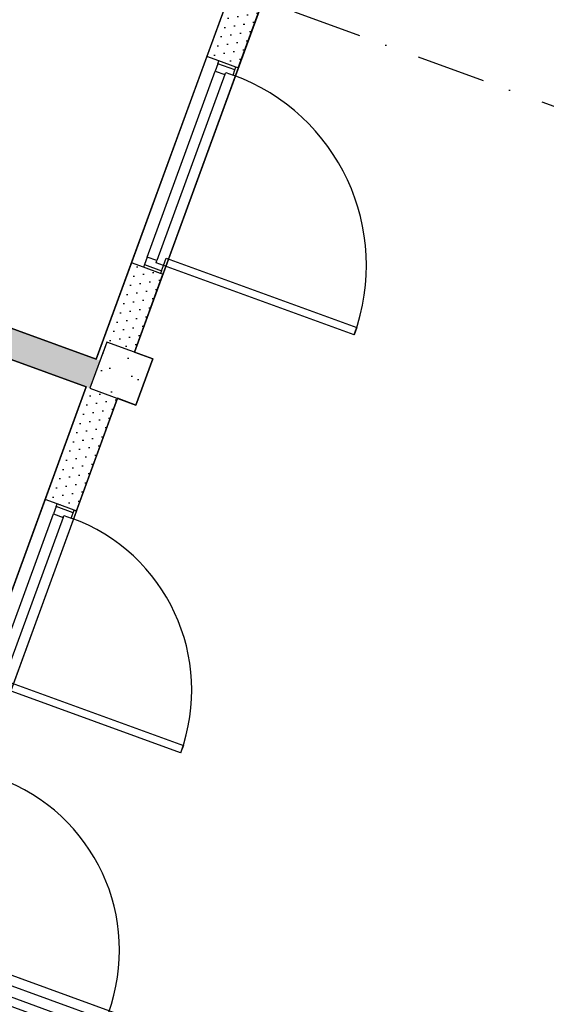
# Model space of a CAD drawing. Header units: millimetres. Extents: x 112481703 to 112587609, y 1264638581 to 1264713694.
# Tile 98 of 174: x 112547335 to 112550018, y 1264665419 to 1264670441. Entities that reach past the tile are written whole.
import ezdxf

# ---------------------------------------------------------------- set-up
doc = ezdxf.new("R2010")
doc.units = ezdxf.units.MM
doc.header["$LTSCALE"] = 0.5
doc.header["$MEASUREMENT"] = 0
doc.linetypes.add('PLINE', pattern=[0])
doc.linetypes.add('Prikk & stiplet', pattern=[1340.555525, 705.555534, -352.777767, 0, -282.222223])
for name, color, linetype in [('222- Søyler', 7, 'Continuous'), ('222- Søyler  (Skravur)', 7, 'Continuous'), ('242- Ikke-bærende innervegger', 7, 'Continuous'), ('242- Ikke-bærende innervegger (Skravur)', 7, 'Continuous'), ('244- Vinduer_ dører_ foldevegger(Nye konstruksjoner)', 7, 'Continuous'), ('852- Snittmarkør', 7, 'Continuous'), ('862- M___Nettoareal(Nye konstruksjoner)', 7, 'Continuous'), ('862- M___Nettoareal(Polylinje)(Nye konstruksjoner)', 7, 'Continuous')]:
    doc.layers.add(name, color=color, linetype=linetype)
pattern_1 = [(249.956, (112557650, 1264717795), (-81.357, 29.68231), [0, -50]), (249.956, (112557682.11, 1264717756.67), (-81.357, 29.68231), [0, -50])]

# ---------------------------------------------------------------- blocks, each defined once
blk = doc.blocks.new('Korridor_1201_58', base_point=(112550677.5, 1264675094.3))
at = {"layer": '862- M___Nettoareal(Polylinje)(Nye konstruksjoner)', "linetype": 'PLINE', "flags": 128}
blk.add_lwpolyline([(112557008, 1264683547.1), (112555462.7, 1264684110.9), (112553813.7, 1264679591.3), (112551675.2, 1264680371.5), (112551120, 1264678849.6), (112551642.7, 1264678658.9), (112550312.8, 1264675014), (112546658.4, 1264676347.2), (112546110.1, 1264674844.1), (112548017.1, 1264674148.4), (112549075.8, 1264671915), (112547919.1, 1264668744.7), (112548013, 1264668710.4), (112547927.3, 1264668475.5), (112547833.4, 1264668509.8), (112546822.3, 1264665738.5), (112548099.9, 1264665272.3), (112550166.7, 1264664518.3), (112550701.4, 1264665983.8), (112551697.2, 1264665620.5), (112552211.3, 1264667029.7), (112550943, 1264667492.4), (112552811, 1264672612.3), (112552994.2, 1264672545.4), (112553734.5, 1264674574.6), (112555266.6, 1264678774)], close=True, dxfattribs=at)
blk = doc.blocks.new('Fotpleie_1320_59', base_point=(112545769.6, 1264671378.4))
at = {"layer": '862- M___Nettoareal(Polylinje)(Nye konstruksjoner)', "linetype": 'PLINE', "flags": 128}
blk.add_lwpolyline([(112548534, 1264670926), (112544048.2, 1264672562.6), (112543239.3, 1264670345.6), (112547725.1, 1264668709)], close=True, dxfattribs=at)
blk = doc.blocks.new('HT - Kontor_1330_86', base_point=(112544559.2, 1264668191.2))
at = {"layer": '862- M___Nettoareal(Polylinje)(Nye konstruksjoner)', "linetype": 'PLINE', "flags": 128}
blk.add_lwpolyline([(112547673.7, 1264668568.1), (112543187.9, 1264670204.7), (112542176.8, 1264667433.3), (112546662.6, 1264665796.7)], close=True, dxfattribs=at)
blk = doc.blocks.new('Dør[9]', base_point=(112557650, 1264717795))
at = {"layer": '244- Vinduer_ dører_ foldevegger(Nye konstruksjoner)', "linetype": 'PLINE'}
for p, q in [((112547229.5, 1264666571.4), (112546909.3, 1264665694)), ((112546946.9, 1264665680.2), (112547267, 1264666557.7)), ((112547267, 1264666557.7), (112547229.5, 1264666571.4)), ((112546868.9, 1264665708.7), (112546837.1, 1264665621.3)), ((112546868.9, 1264665708.7), (112546837.1, 1264665621.3)), ((112546868.9, 1264665708.7), (112546837.1, 1264665621.3)), ((112546851.2, 1264665616.2), (112546883, 1264665703.5)), ((112546873.1, 1264665720), (112546868.9, 1264665708.7)), ((112546883, 1264665703.5), (112546868.9, 1264665708.7)), ((112547831.3, 1264665370.4), (112546873.1, 1264665720)), ((112546883, 1264665703.5), (112546909.3, 1264665694)), ((112546909.3, 1264665694), (112546895.6, 1264665656.4)), ((112546909.3, 1264665694), (112546946.9, 1264665680.2)), ((112546906.9, 1264665652.3), (112546888.7, 1264665602.5)), ((112546895.6, 1264665656.4), (112546906.9, 1264665652.3)), ((112547761.8, 1264665340.4), (112546906.9, 1264665652.3)), ((112546837.1, 1264665621.3), (112546821.7, 1264665579)), ((112546851.2, 1264665616.2), (112546837.1, 1264665621.3)), ((112546888.7, 1264665602.5), (112546851.2, 1264665616.2)), ((112546888.7, 1264665602.5), (112547743.6, 1264665290.6)), ((112547779.9, 1264665229.5), (112546821.7, 1264665579)), ((112547743.6, 1264665290.6), (112547761.8, 1264665340.4)), ((112547761.8, 1264665340.4), (112547773.1, 1264665336.3)), ((112547773.1, 1264665336.3), (112547786.8, 1264665373.8)), ((112547813.1, 1264665364.2), (112547781.2, 1264665276.9)), ((112547786.8, 1264665373.8), (112547813.1, 1264665364.2)), ((112547827.2, 1264665359.1), (112547795.3, 1264665271.7)), ((112547827.2, 1264665359.1), (112547795.3, 1264665271.7)), ((112547827.2, 1264665359.1), (112547795.3, 1264665271.7)), ((112547813.1, 1264665364.2), (112547827.2, 1264665359.1)), ((112547831.3, 1264665370.4), (112547827.2, 1264665359.1)), ((112547781.2, 1264665276.9), (112547743.6, 1264665290.6)), ((112547795.3, 1264665271.7), (112547779.9, 1264665229.5)), ((112547781.2, 1264665276.9), (112547795.3, 1264665271.7))]:
    blk.add_line(p, q, dxfattribs=at)
blk.add_arc((112546909.3, 1264665694), 934, 339.956, 69.956, dxfattribs=at)
blk = doc.blocks.new('Dør[48]', base_point=(112557650, 1264717795))
at = {"layer": '244- Vinduer_ dører_ foldevegger(Nye konstruksjoner)', "linetype": 'PLINE'}
for p, q in [((112548288.5, 1264670253.1), (112547904.6, 1264669200.9)), ((112548349.5, 1264670230.8), (112548288.5, 1264670253.1)), ((112548344.4, 1264670216.7), (112548330.7, 1264670179.2)), ((112548344.4, 1264670216.7), (112548349.5, 1264670230.8)), ((112548431.8, 1264670184.9), (112548344.4, 1264670216.7)), ((112548436.9, 1264670199), (112548349.5, 1264670230.8)), ((112548436.9, 1264670199), (112548349.5, 1264670230.8)), ((112548436.9, 1264670199), (112548349.5, 1264670230.8)), ((112547984.5, 1264669230.3), (112548330.7, 1264670179.2)), ((112548448.2, 1264670194.8), (112548064.3, 1264669142.7)), ((112548330.7, 1264670179.2), (112548380.5, 1264670161)), ((112548380.5, 1264670161), (112548384.6, 1264670172.3)), ((112548384.6, 1264670172.3), (112548422.2, 1264670158.6)), ((112548422.2, 1264670158.6), (112548431.8, 1264670184.9)), ((112548431.8, 1264670184.9), (112548436.9, 1264670199)), ((112548448.2, 1264670194.8), (112548436.9, 1264670199)), ((112548380.5, 1264670161), (112548034.3, 1264669212.2)), ((112547984.5, 1264669230.3), (112547970.8, 1264669192.8)), ((112548034.3, 1264669212.2), (112547984.5, 1264669230.3)), ((112548030.2, 1264669200.9), (112548034.3, 1264669212.2)), ((112548067.8, 1264669187.2), (112548081.5, 1264669224.8)), ((112548081.5, 1264669224.8), (112549052.8, 1264668870.4)), ((112547965.7, 1264669178.7), (112547904.6, 1264669200.9)), ((112547970.8, 1264669192.8), (112547965.7, 1264669178.7)), ((112548053, 1264669146.8), (112547965.7, 1264669178.7)), ((112548053, 1264669146.8), (112547965.7, 1264669178.7)), ((112548053, 1264669146.8), (112547965.7, 1264669178.7)), ((112547970.8, 1264669192.8), (112548058.2, 1264669160.9)), ((112548067.8, 1264669187.2), (112548030.2, 1264669200.9)), ((112548058.2, 1264669160.9), (112548053, 1264669146.8)), ((112548058.2, 1264669160.9), (112548067.8, 1264669187.2)), ((112549039.1, 1264668832.8), (112548067.8, 1264669187.2)), ((112548064.3, 1264669142.7), (112548053, 1264669146.8)), ((112549052.8, 1264668870.4), (112549039.1, 1264668832.8))]:
    blk.add_line(p, q, dxfattribs=at)
blk.add_arc((112548067.8, 1264669187.2), 1034, 339.956, 69.956, dxfattribs=at)
blk = doc.blocks.new('Dør[90]', base_point=(112557650, 1264717795))
at = {"layer": '244- Vinduer_ dører_ foldevegger(Nye konstruksjoner)', "linetype": 'PLINE'}
for p, q in [((112547464.1, 1264667993.6), (112547114.5, 1264667035.4)), ((112547525.2, 1264667971.4), (112547464.1, 1264667993.6)), ((112547520, 1264667957.3), (112547506.3, 1264667919.7)), ((112547520, 1264667957.3), (112547525.2, 1264667971.4)), ((112547607.4, 1264667925.4), (112547520, 1264667957.3)), ((112547612.6, 1264667939.5), (112547525.2, 1264667971.4)), ((112547612.6, 1264667939.5), (112547525.2, 1264667971.4)), ((112547612.6, 1264667939.5), (112547525.2, 1264667971.4)), ((112547194.4, 1264667064.8), (112547506.3, 1264667919.7)), ((112547556.1, 1264667901.5), (112547244.2, 1264667046.7)), ((112547623.8, 1264667935.4), (112547274.2, 1264666977.2)), ((112547506.3, 1264667919.7), (112547556.1, 1264667901.5)), ((112547556.1, 1264667901.5), (112547560.2, 1264667912.8)), ((112547560.2, 1264667912.8), (112547597.8, 1264667899.1)), ((112547597.8, 1264667899.1), (112547607.4, 1264667925.4)), ((112547607.4, 1264667925.4), (112547612.6, 1264667939.5)), ((112547623.8, 1264667935.4), (112547612.6, 1264667939.5)), ((112547194.4, 1264667064.8), (112547180.7, 1264667027.2)), ((112547244.2, 1264667046.7), (112547194.4, 1264667064.8)), ((112547277.7, 1264667021.7), (112547291.4, 1264667059.2)), ((112547291.4, 1264667059.2), (112548168.8, 1264666739.1)), ((112547175.6, 1264667013.1), (112547114.5, 1264667035.4)), ((112547180.7, 1264667027.2), (112547175.6, 1264667013.1)), ((112547263, 1264666981.3), (112547175.6, 1264667013.1)), ((112547263, 1264666981.3), (112547175.6, 1264667013.1)), ((112547263, 1264666981.3), (112547175.6, 1264667013.1)), ((112547180.7, 1264667027.2), (112547268.1, 1264666995.4)), ((112547240.1, 1264667035.4), (112547244.2, 1264667046.7)), ((112547277.7, 1264667021.7), (112547240.1, 1264667035.4)), ((112547268.1, 1264666995.4), (112547277.7, 1264667021.7)), ((112548155.1, 1264666701.5), (112547277.7, 1264667021.7)), ((112547268.1, 1264666995.4), (112547263, 1264666981.3)), ((112547274.2, 1264666977.2), (112547263, 1264666981.3)), ((112548168.8, 1264666739.1), (112548155.1, 1264666701.5))]:
    blk.add_line(p, q, dxfattribs=at)
blk.add_arc((112547277.7, 1264667021.7), 934, 339.956, 69.956, dxfattribs=at)

msp = doc.modelspace()

# ---------------------------------------------------------------- hatches: boundary and pattern name
at = {"layer": '222- Søyler  (Skravur)', "linetype": 'Continuous'}
h = msp.add_hatch(dxfattribs=at)
h.set_pattern_fill('Betong_strukturell', color=256, style=0, pattern_type=2)
h.set_pattern_definition([(249.96, (112547778.2, 1264668796.07), (-585.8, 213.7), [60, -300]), (249.96, (112547423.6, 1264668733.8), (-585.8, 213.7), [60, -300]), (189.96, (112547778.2, 1264668796.07), (-107.8, 614.15), [60, -300]), (189.96, (112547654.8, 1264668457.9), (-107.8, 614.15), [60, -300]), (129.96, (112547757.6, 1264668739.7), (477.97, 400.44), [60, -300]), (129.96, (112547634.2, 1264668401.5), (477.97, 400.44), [60, -300]), (249.956, (112547721.8, 1264668816.63), (-112.73, 41.13), [0, -120, 0, -180]), (204.956, (112547701.24, 1264668760.27), (-50.63, 108.796), [0, -90, 0, -150])])
h.paths.add_polyline_path([(112547778.2, 1264668796.1), (112547692.5, 1264668561.2), (112547927.3, 1264668475.5), (112548013, 1264668710.4)])
at = {"layer": '242- Ikke-bærende innervegger (Skravur)', "linetype": 'Continuous'}
h = msp.add_hatch(dxfattribs=at)
h.set_pattern_fill('Prikker_tett', color=256, style=0, pattern_type=2)
h.set_pattern_definition(pattern_1)
h.paths.add_polyline_path([(112548993.9, 1264671690.8), (112548891.7, 1264671906.5), (112548288.5, 1264670253.1), (112548448.2, 1264670194.8)])
h = msp.add_hatch(dxfattribs=at)
h.set_pattern_fill('Prikker_tett', color=256, style=0, pattern_type=2)
h.set_pattern_definition(pattern_1)
h.paths.add_polyline_path([(112547692.5, 1264668561.2), (112547743.9, 1264668702.1), (112543239.3, 1264670345.6), (112543187.9, 1264670204.7)])
h = msp.add_hatch(dxfattribs=at)
h.set_pattern_fill('Prikker_tett', color=256, style=0, pattern_type=2)
h.set_pattern_definition(pattern_1)
h.paths.add_polyline_path([(112547919.1, 1264668744.7), (112548064.3, 1264669142.7), (112547904.6, 1264669200.9), (112547725.1, 1264668709), (112547743.9, 1264668702.1), (112547778.2, 1264668796.1)])
h = msp.add_hatch(dxfattribs=at)
h.set_pattern_fill('Prikker_tett', color=256, style=0, pattern_type=2)
h.set_pattern_definition(pattern_1)
h.paths.add_polyline_path([(112547833.4, 1264668509.8), (112547673.7, 1264668568.1), (112547464.1, 1264667993.6), (112547623.8, 1264667935.4)])

# ---------------------------------------------------------------- linework, layer by layer
at = {"layer": '222- Søyler', "linetype": 'PLINE', "flags": 128}
msp.add_lwpolyline([(112547778.2, 1264668796.1), (112547692.5, 1264668561.2), (112547927.3, 1264668475.5), (112548013, 1264668710.4)], close=True, dxfattribs=at)
at = {"layer": '242- Ikke-bærende innervegger', "linetype": 'PLINE'}
for p, q in [((112548349.5, 1264670230.8), (112548288.5, 1264670253.1)), ((112548436.9, 1264670199), (112548349.5, 1264670230.8)), ((112548448.2, 1264670194.8), (112548436.9, 1264670199)), ((112547965.7, 1264669178.7), (112547904.6, 1264669200.9)), ((112548053, 1264669146.8), (112547965.7, 1264669178.7)), ((112548064.3, 1264669142.7), (112548053, 1264669146.8)), ((112547525.2, 1264667971.4), (112547464.1, 1264667993.6)), ((112547612.6, 1264667939.5), (112547525.2, 1264667971.4)), ((112547623.8, 1264667935.4), (112547612.6, 1264667939.5))]:
    msp.add_line(p, q, dxfattribs=at)
at = {"layer": '242- Ikke-bærende innervegger', "linetype": 'PLINE', "flags": 128}
for points in [[(112548448.2, 1264670194.8), (112549075.8, 1264671915)], [(112548534, 1264670926), (112548288.5, 1264670253.1)], [(112547725.1, 1264668709), (112543239.3, 1264670345.6)], [(112543187.9, 1264670204.7), (112547673.7, 1264668568.1)], [(112547904.6, 1264669200.9), (112547725.1, 1264668709)], [(112547919.1, 1264668744.7), (112548064.3, 1264669142.7)], [(112547673.7, 1264668568.1), (112547464.1, 1264667993.6)], [(112547623.8, 1264667935.4), (112547833.4, 1264668509.8)]]:
    msp.add_lwpolyline(points, dxfattribs=at)
at = {"layer": '852- Snittmarkør', "linetype": 'Prikk & stiplet'}
msp.add_line((112578667.8, 1264659560.5), (112483198.3, 1264694391.6), dxfattribs=at)

# ---------------------------------------------------------------- block references
at = {"layer": '244- Vinduer_ dører_ foldevegger(Nye konstruksjoner)', "linetype": 'PLINE'}
for name in ['Dør[48]', 'Dør[90]', 'Dør[9]']:
    msp.add_blockref(name, (112557650, 1264717795), dxfattribs=at)
at = {"layer": '862- M___Nettoareal(Nye konstruksjoner)', "linetype": 'Continuous'}
for name, p in [('Korridor_1201_58', (112550677.5, 1264675094.3)), ('Fotpleie_1320_59', (112545769.6, 1264671378.4)), ('HT - Kontor_1330_86', (112544559.2, 1264668191.2))]:
    msp.add_blockref(name, p, dxfattribs=at)

doc.saveas('drawing.dxf')
